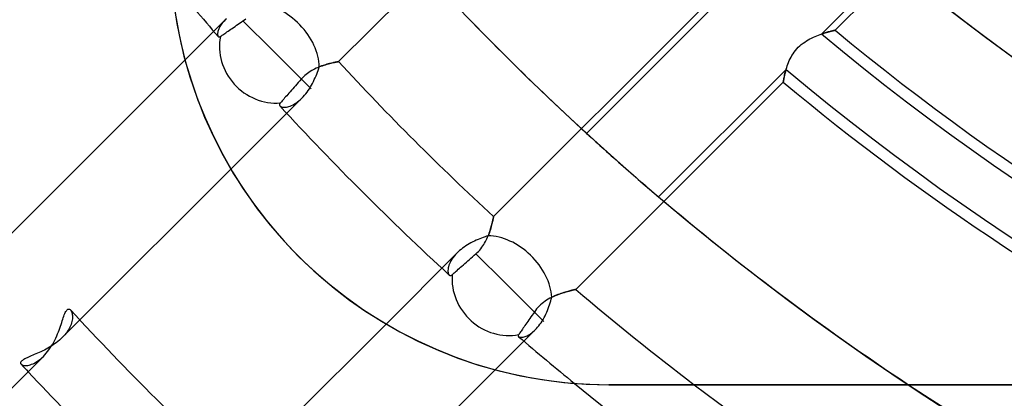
# Model space of a CAD drawing. Header units: millimetres. Extents: x -156 to 156, y -156 to 156.
# Tile 28 of 68: x -32 to -19, y -30 to -25. Entities that reach past the tile are written whole.
import ezdxf

# ---------------------------------------------------------------- set-up
doc = ezdxf.new("R2010")
doc.units = ezdxf.units.MM
doc.layers.add('MAIN-1', color=7, linetype='Continuous')

msp = doc.modelspace()

# ---------------------------------------------------------------- linework, layer by layer
at = {"layer": 'MAIN-1'}
for p, q in [((-27.697, -25.576), (-24.867, -22.745)), ((-21.089, -25.198), (-20.125, -24.233)), ((-20.904, -25.146), (-20.051, -24.294)), ((-29.948, -24.787), (-29.907, -25.053)), ((-22.745, -24.867), (-25.576, -27.697)), ((-22.563, -24.818), (-24.303, -26.559)), ((-29.247, -25.005), (-29.795, -25.553)), ((-29.289, -25.051), (-29.3, -25.067)), ((-29.276, -25.036), (-29.289, -25.051)), ((-29.262, -25.02), (-29.276, -25.036)), ((-29.247, -25.005), (-29.262, -25.02)), ((-29.229, -24.988), (-29.247, -25.005)), ((-29.071, -25.065), (-29.05, -25.05)), ((-29.05, -25.05), (-29.028, -25.034)), ((-29.028, -25.034), (-29.005, -25.018)), ((-29.005, -25.018), (-28.984, -25.004)), ((-29.005, -25.018), (-28.602, -25.42)), ((-28.984, -25.004), (-28.964, -24.988)), ((-29.907, -25.053), (-29.853, -25.318)), ((-29.349, -25.176), (-29.351, -25.187)), ((-29.347, -25.165), (-29.349, -25.176)), ((-29.343, -25.152), (-29.347, -25.165)), ((-29.339, -25.139), (-29.343, -25.152)), ((-29.333, -25.125), (-29.339, -25.139)), ((-29.327, -25.111), (-29.333, -25.125)), ((-29.319, -25.097), (-29.327, -25.111)), ((-29.31, -25.082), (-29.319, -25.097)), ((-29.3, -25.067), (-29.31, -25.082)), ((-29.252, -25.19), (-29.238, -25.18)), ((-29.238, -25.18), (-29.223, -25.169)), ((-29.223, -25.169), (-29.207, -25.159)), ((-29.207, -25.159), (-29.19, -25.147)), ((-29.19, -25.147), (-29.172, -25.134)), ((-29.172, -25.134), (-29.153, -25.121)), ((-29.153, -25.121), (-29.133, -25.107)), ((-29.133, -25.107), (-29.113, -25.093)), ((-29.113, -25.093), (-29.092, -25.079)), ((-29.092, -25.079), (-29.071, -25.065)), ((-21.063, -25.189), (-21.042, -25.183)), ((-21.041, -25.182), (-21.056, -25.187)), ((-21.042, -25.183), (-21.022, -25.177)), ((-21.026, -25.178), (-21.041, -25.182)), ((-21.012, -25.174), (-21.026, -25.178)), ((-21.022, -25.177), (-21.004, -25.171)), ((-20.998, -25.17), (-21.012, -25.174)), ((-21.004, -25.171), (-20.986, -25.167)), ((-20.985, -25.166), (-20.998, -25.17)), ((-20.986, -25.167), (-20.97, -25.162)), ((-20.973, -25.163), (-20.985, -25.166)), ((-20.961, -25.16), (-20.973, -25.163)), ((-20.97, -25.162), (-20.955, -25.159)), ((-20.951, -25.158), (-20.961, -25.16)), ((-20.955, -25.159), (-20.942, -25.155)), ((-20.941, -25.155), (-20.951, -25.158)), ((-20.942, -25.155), (-20.93, -25.153)), ((-20.933, -25.153), (-20.941, -25.155)), ((-20.925, -25.151), (-20.933, -25.153)), ((-20.93, -25.153), (-20.921, -25.15)), ((-20.919, -25.15), (-20.925, -25.151)), ((-20.921, -25.15), (-20.913, -25.148)), ((-20.913, -25.148), (-20.919, -25.15)), ((-20.909, -25.147), (-20.913, -25.148)), ((-20.913, -25.148), (-20.908, -25.147)), ((-20.906, -25.147), (-20.909, -25.147)), ((-20.908, -25.147), (-20.905, -25.146)), ((-20.904, -25.146), (-20.906, -25.147)), ((-20.905, -25.146), (-20.904, -25.146)), ((-20.904, -25.146), (-20.904, -25.146)), ((-29.853, -25.318), (-29.788, -25.582)), ((-29.351, -25.187), (-29.351, -25.198)), ((-29.351, -25.198), (-29.351, -25.207)), ((-29.351, -25.207), (-29.35, -25.215)), ((-29.35, -25.215), (-29.348, -25.222)), ((-29.348, -25.222), (-29.346, -25.228)), ((-29.346, -25.228), (-29.342, -25.233)), ((-29.342, -25.233), (-29.339, -25.236)), ((-29.339, -25.236), (-29.335, -25.238)), ((-29.335, -25.238), (-29.33, -25.239)), ((-29.33, -25.239), (-29.325, -25.239)), ((-29.325, -25.239), (-29.32, -25.237)), ((-29.32, -25.237), (-29.314, -25.233)), ((-29.314, -25.233), (-29.307, -25.228)), ((-29.307, -25.228), (-29.299, -25.222)), ((-29.299, -25.222), (-29.289, -25.216)), ((-29.289, -25.216), (-29.278, -25.208)), ((-29.278, -25.208), (-29.266, -25.199)), ((-29.266, -25.199), (-29.252, -25.19)), ((-21.343, -25.324), (-21.32, -25.308)), ((-21.32, -25.308), (-21.297, -25.292)), ((-21.297, -25.292), (-21.273, -25.278)), ((-21.273, -25.278), (-21.249, -25.265)), ((-21.249, -25.265), (-21.225, -25.253)), ((-21.225, -25.253), (-21.201, -25.241)), ((-21.201, -25.241), (-21.178, -25.231)), ((-21.178, -25.231), (-21.154, -25.221)), ((-21.154, -25.221), (-21.131, -25.212)), ((-21.131, -25.212), (-21.108, -25.204)), ((-21.108, -25.204), (-21.085, -25.196)), ((-21.072, -25.192), (-21.089, -25.198)), ((-21.085, -25.196), (-21.063, -25.189)), ((-21.056, -25.187), (-21.072, -25.192)), ((-28.602, -25.42), (-28.072, -25.951)), ((-21.479, -25.469), (-21.463, -25.446)), ((-21.463, -25.446), (-21.446, -25.423)), ((-21.446, -25.423), (-21.427, -25.401)), ((-21.427, -25.401), (-21.408, -25.38)), ((-21.408, -25.38), (-21.387, -25.361)), ((-21.387, -25.361), (-21.366, -25.342)), ((-21.366, -25.342), (-21.343, -25.324)), ((-29.795, -25.553), (-32.24, -27.998)), ((-29.788, -25.582), (-29.71, -25.844)), ((-27.782, -25.594), (-27.767, -25.59)), ((-27.764, -25.59), (-27.777, -25.593)), ((-27.767, -25.59), (-27.753, -25.587)), ((-27.752, -25.587), (-27.764, -25.59)), ((-27.753, -25.587), (-27.74, -25.585)), ((-27.741, -25.585), (-27.752, -25.587)), ((-27.731, -25.583), (-27.741, -25.585)), ((-27.74, -25.585), (-27.729, -25.582)), ((-27.722, -25.581), (-27.731, -25.583)), ((-27.729, -25.582), (-27.72, -25.58)), ((-27.715, -25.579), (-27.722, -25.581)), ((-27.72, -25.58), (-27.712, -25.579)), ((-27.709, -25.578), (-27.715, -25.579)), ((-27.712, -25.579), (-27.706, -25.578)), ((-27.704, -25.577), (-27.709, -25.578)), ((-27.706, -25.578), (-27.701, -25.577)), ((-27.7, -25.577), (-27.704, -25.577)), ((-27.701, -25.577), (-27.698, -25.576)), ((-27.698, -25.576), (-27.7, -25.577)), ((-27.698, -25.576), (-27.697, -25.576)), ((-27.697, -25.576), (-27.698, -25.576)), ((-21.55, -25.611), (-21.541, -25.587)), ((-21.541, -25.587), (-21.531, -25.563)), ((-21.531, -25.563), (-21.519, -25.54)), ((-21.519, -25.54), (-21.507, -25.516)), ((-21.507, -25.516), (-21.494, -25.492)), ((-21.494, -25.492), (-21.479, -25.469)), ((-28.102, -25.724), (-28.121, -25.737)), ((-28.083, -25.711), (-28.102, -25.724)), ((-28.063, -25.699), (-28.083, -25.711)), ((-28.044, -25.688), (-28.063, -25.699)), ((-28.024, -25.678), (-28.044, -25.688)), ((-28.005, -25.668), (-28.024, -25.678)), ((-27.985, -25.659), (-28.005, -25.668)), ((-27.995, -25.746), (-27.986, -25.721)), ((-27.986, -25.721), (-27.977, -25.696)), ((-27.966, -25.651), (-27.985, -25.659)), ((-27.977, -25.696), (-27.968, -25.672)), ((-27.968, -25.672), (-27.96, -25.649)), ((-27.947, -25.643), (-27.966, -25.651)), ((-27.96, -25.649), (-27.938, -25.64)), ((-27.928, -25.636), (-27.947, -25.643)), ((-27.938, -25.64), (-27.916, -25.632)), ((-27.909, -25.63), (-27.928, -25.636)), ((-27.916, -25.632), (-27.894, -25.625)), ((-27.891, -25.624), (-27.909, -25.63)), ((-27.894, -25.625), (-27.874, -25.618)), ((-27.873, -25.618), (-27.891, -25.624)), ((-27.874, -25.618), (-27.853, -25.612)), ((-27.855, -25.613), (-27.873, -25.618)), ((-27.838, -25.608), (-27.855, -25.613)), ((-27.853, -25.612), (-27.834, -25.607)), ((-27.822, -25.604), (-27.838, -25.608)), ((-27.834, -25.607), (-27.816, -25.602)), ((-27.806, -25.6), (-27.822, -25.604)), ((-27.816, -25.602), (-27.798, -25.598)), ((-27.791, -25.596), (-27.806, -25.6)), ((-27.798, -25.598), (-27.782, -25.594)), ((-27.777, -25.593), (-27.791, -25.596)), ((-23.319, -27.427), (-21.574, -25.683)), ((-21.59, -25.741), (-21.585, -25.721)), ((-21.583, -25.714), (-21.587, -25.729)), ((-21.585, -25.721), (-21.579, -25.701)), ((-21.579, -25.699), (-21.583, -25.714)), ((-21.579, -25.701), (-21.573, -25.679)), ((-21.574, -25.683), (-21.579, -25.699)), ((-21.573, -25.679), (-21.566, -25.657)), ((-21.566, -25.657), (-21.559, -25.634)), ((-21.559, -25.634), (-21.55, -25.611)), ((-29.71, -25.844), (-29.62, -26.102)), ((-28.226, -25.84), (-28.247, -25.863)), ((-28.206, -25.817), (-28.226, -25.84)), ((-28.19, -25.799), (-28.206, -25.817)), ((-28.174, -25.783), (-28.19, -25.799)), ((-28.157, -25.767), (-28.174, -25.783)), ((-28.139, -25.752), (-28.157, -25.767)), ((-28.121, -25.737), (-28.139, -25.752)), ((-28.053, -25.874), (-28.04, -25.848)), ((-28.04, -25.848), (-28.028, -25.823)), ((-28.028, -25.823), (-28.016, -25.797)), ((-28.016, -25.797), (-28.005, -25.771)), ((-28.005, -25.771), (-27.995, -25.746)), ((-24.452, -28.695), (-21.614, -25.856)), ((-21.614, -25.856), (-21.613, -25.855)), ((-21.613, -25.856), (-21.614, -25.856)), ((-21.613, -25.852), (-21.612, -25.847)), ((-21.612, -25.847), (-21.613, -25.851)), ((-21.613, -25.851), (-21.613, -25.854)), ((-21.613, -25.855), (-21.613, -25.852)), ((-21.613, -25.854), (-21.613, -25.856)), ((-21.612, -25.847), (-21.611, -25.84)), ((-21.611, -25.843), (-21.612, -25.847)), ((-21.611, -25.84), (-21.609, -25.831)), ((-21.61, -25.837), (-21.611, -25.843)), ((-21.609, -25.83), (-21.61, -25.837)), ((-21.609, -25.831), (-21.607, -25.82)), ((-21.607, -25.822), (-21.609, -25.83)), ((-21.607, -25.82), (-21.604, -25.807)), ((-21.606, -25.813), (-21.607, -25.822)), ((-21.604, -25.803), (-21.606, -25.813)), ((-21.604, -25.807), (-21.602, -25.793)), ((-21.602, -25.793), (-21.604, -25.803)), ((-21.602, -25.793), (-21.598, -25.777)), ((-21.599, -25.781), (-21.602, -25.793)), ((-21.596, -25.769), (-21.599, -25.781)), ((-21.598, -25.777), (-21.594, -25.76)), ((-21.594, -25.756), (-21.596, -25.769)), ((-21.594, -25.76), (-21.59, -25.741)), ((-21.59, -25.743), (-21.594, -25.756)), ((-21.587, -25.729), (-21.59, -25.743)), ((-28.358, -25.989), (-28.375, -26.008)), ((-28.34, -25.969), (-28.358, -25.989)), ((-28.322, -25.948), (-28.34, -25.969)), ((-28.304, -25.928), (-28.322, -25.948)), ((-28.286, -25.907), (-28.304, -25.928)), ((-28.267, -25.885), (-28.286, -25.907)), ((-28.247, -25.863), (-28.267, -25.885)), ((-28.145, -26.016), (-28.128, -25.994)), ((-28.128, -25.994), (-28.112, -25.971)), ((-28.112, -25.971), (-28.096, -25.948)), ((-28.096, -25.948), (-28.081, -25.923)), ((-28.081, -25.923), (-28.067, -25.899)), ((-28.067, -25.899), (-28.053, -25.874)), ((-29.62, -26.102), (-29.518, -26.357)), ((-29.169, -27.047), (-28.198, -26.077)), ((-28.479, -26.126), (-28.487, -26.135)), ((-28.469, -26.115), (-28.479, -26.126)), ((-28.458, -26.102), (-28.469, -26.115)), ((-28.446, -26.089), (-28.458, -26.102)), ((-28.434, -26.074), (-28.446, -26.089)), ((-28.42, -26.059), (-28.434, -26.074)), ((-28.406, -26.044), (-28.42, -26.059)), ((-28.391, -26.027), (-28.406, -26.044)), ((-28.375, -26.008), (-28.391, -26.027)), ((-28.279, -26.143), (-28.258, -26.129)), ((-28.258, -26.129), (-28.238, -26.113)), ((-28.238, -26.113), (-28.218, -26.096)), ((-28.218, -26.096), (-28.198, -26.077)), ((-28.198, -26.077), (-28.18, -26.057)), ((-28.18, -26.057), (-28.162, -26.037)), ((-28.162, -26.037), (-28.145, -26.016)), ((-28.503, -26.156), (-28.505, -26.16)), ((-28.505, -26.16), (-28.505, -26.164)), ((-28.505, -26.164), (-28.505, -26.168)), ((-28.505, -26.168), (-28.505, -26.172)), ((-28.505, -26.172), (-28.503, -26.176)), ((-28.501, -26.152), (-28.503, -26.156)), ((-28.503, -26.176), (-28.501, -26.179)), ((-28.498, -26.147), (-28.501, -26.152)), ((-28.501, -26.179), (-28.499, -26.182)), ((-28.499, -26.182), (-28.493, -26.188)), ((-28.494, -26.143), (-28.498, -26.147)), ((-28.487, -26.135), (-28.494, -26.143)), ((-28.493, -26.188), (-28.485, -26.192)), ((-28.485, -26.192), (-28.476, -26.196)), ((-28.476, -26.196), (-28.465, -26.198)), ((-28.465, -26.198), (-28.453, -26.2)), ((-28.453, -26.2), (-28.439, -26.201)), ((-28.439, -26.201), (-28.425, -26.2)), ((-28.425, -26.2), (-28.409, -26.198)), ((-28.409, -26.198), (-28.392, -26.195)), ((-28.392, -26.195), (-28.375, -26.19)), ((-28.375, -26.19), (-28.357, -26.184)), ((-28.357, -26.184), (-28.338, -26.176)), ((-28.338, -26.176), (-28.318, -26.167)), ((-28.318, -26.167), (-28.299, -26.156)), ((-28.299, -26.156), (-28.279, -26.143)), ((-29.518, -26.357), (-29.404, -26.606)), ((-29.404, -26.606), (-29.28, -26.85)), ((-24.303, -26.559), (-24.286, -26.575)), ((-24.286, -26.575), (-24.266, -26.592)), ((-24.266, -26.592), (-24.246, -26.611)), ((-24.246, -26.611), (-24.224, -26.631)), ((-24.224, -26.631), (-24.201, -26.652)), ((-24.201, -26.652), (-24.176, -26.674)), ((-24.176, -26.674), (-24.15, -26.698)), ((-24.15, -26.698), (-24.122, -26.723)), ((-24.122, -26.723), (-24.093, -26.749)), ((-24.093, -26.749), (-24.063, -26.777)), ((-24.063, -26.777), (-24.031, -26.805)), ((-29.28, -26.85), (-29.145, -27.087)), ((-24.031, -26.805), (-23.999, -26.834)), ((-23.999, -26.834), (-23.966, -26.864)), ((-23.966, -26.864), (-23.932, -26.893)), ((-23.932, -26.893), (-23.898, -26.923)), ((-23.898, -26.923), (-23.865, -26.953)), ((-31.235, -29.114), (-29.169, -27.047)), ((-23.865, -26.953), (-23.831, -26.983)), ((-23.831, -26.983), (-23.798, -27.012)), ((-23.798, -27.012), (-23.765, -27.041)), ((-23.765, -27.041), (-23.731, -27.071)), ((-23.731, -27.071), (-23.697, -27.101)), ((-29.145, -27.087), (-29, -27.316)), ((-23.697, -27.101), (-23.663, -27.13)), ((-23.663, -27.13), (-23.63, -27.159)), ((-23.63, -27.159), (-23.597, -27.188)), ((-23.597, -27.188), (-23.565, -27.216)), ((-29, -27.316), (-28.846, -27.538)), ((-23.565, -27.216), (-23.534, -27.242)), ((-23.534, -27.242), (-23.504, -27.268)), ((-23.504, -27.268), (-23.476, -27.293)), ((-23.476, -27.293), (-23.449, -27.316)), ((-23.449, -27.316), (-23.424, -27.337)), ((-23.424, -27.337), (-23.4, -27.358)), ((-23.4, -27.358), (-23.378, -27.377)), ((-23.378, -27.377), (-23.357, -27.395)), ((-23.357, -27.395), (-23.337, -27.412)), ((-23.337, -27.412), (-23.319, -27.427)), ((-28.846, -27.538), (-28.683, -27.75)), ((-25.587, -27.75), (-25.584, -27.74)), ((-25.585, -27.741), (-25.587, -27.753)), ((-25.582, -27.729), (-25.585, -27.741)), ((-25.584, -27.74), (-25.583, -27.73)), ((-25.583, -27.73), (-25.581, -27.722)), ((-25.58, -27.72), (-25.582, -27.729)), ((-25.581, -27.722), (-25.579, -27.714)), ((-25.579, -27.712), (-25.58, -27.72)), ((-25.578, -27.706), (-25.579, -27.712)), ((-25.579, -27.714), (-25.578, -27.708)), ((-25.577, -27.701), (-25.578, -27.706)), ((-25.578, -27.708), (-25.577, -27.704)), ((-25.576, -27.698), (-25.577, -27.701)), ((-25.577, -27.7), (-25.576, -27.698)), ((-25.577, -27.704), (-25.577, -27.7)), ((-25.576, -27.697), (-25.576, -27.698)), ((-25.576, -27.698), (-25.576, -27.697)), ((-28.683, -27.75), (-28.513, -27.954)), ((-25.619, -27.875), (-25.625, -27.896)), ((-25.622, -27.886), (-25.617, -27.868)), ((-25.613, -27.855), (-25.619, -27.875)), ((-25.617, -27.868), (-25.612, -27.851)), ((-25.607, -27.835), (-25.613, -27.855)), ((-25.612, -27.851), (-25.607, -27.834)), ((-25.602, -27.817), (-25.607, -27.835)), ((-25.607, -27.834), (-25.603, -27.818)), ((-25.603, -27.818), (-25.599, -27.803)), ((-25.598, -27.799), (-25.602, -27.817)), ((-25.599, -27.803), (-25.595, -27.788)), ((-25.594, -27.783), (-25.598, -27.799)), ((-25.595, -27.788), (-25.592, -27.775)), ((-25.59, -27.767), (-25.594, -27.783)), ((-25.592, -27.775), (-25.589, -27.762)), ((-25.587, -27.753), (-25.59, -27.767)), ((-25.589, -27.762), (-25.587, -27.75)), ((-28.513, -27.954), (-28.336, -28.147)), ((-25.788, -28.012), (-25.812, -28.023)), ((-25.764, -28.002), (-25.788, -28.012)), ((-25.74, -27.993), (-25.764, -28.002)), ((-25.717, -27.984), (-25.74, -27.993)), ((-25.693, -27.976), (-25.717, -27.984)), ((-25.671, -27.968), (-25.693, -27.976)), ((-25.676, -28.021), (-25.667, -28.001)), ((-25.649, -27.96), (-25.671, -27.968)), ((-25.667, -28.001), (-25.658, -27.982)), ((-25.658, -27.982), (-25.649, -27.962)), ((-25.64, -27.938), (-25.649, -27.96)), ((-25.649, -27.962), (-25.642, -27.942)), ((-25.642, -27.942), (-25.635, -27.923)), ((-25.632, -27.917), (-25.64, -27.938)), ((-25.635, -27.923), (-25.628, -27.904)), ((-25.625, -27.896), (-25.632, -27.917)), ((-25.628, -27.904), (-25.622, -27.886)), ((-28.336, -28.147), (-28.153, -28.33)), ((-26.02, -28.147), (-26.04, -28.164)), ((-25.999, -28.131), (-26.02, -28.147)), ((-25.977, -28.115), (-25.999, -28.131)), ((-25.955, -28.1), (-25.977, -28.115)), ((-25.932, -28.086), (-25.955, -28.1)), ((-25.908, -28.072), (-25.932, -28.086)), ((-25.885, -28.059), (-25.908, -28.072)), ((-25.861, -28.046), (-25.885, -28.059)), ((-25.836, -28.034), (-25.861, -28.046)), ((-25.812, -28.023), (-25.836, -28.034)), ((-25.766, -28.156), (-25.751, -28.138)), ((-25.751, -28.138), (-25.736, -28.119)), ((-25.736, -28.119), (-25.723, -28.1)), ((-25.723, -28.1), (-25.71, -28.081)), ((-25.71, -28.081), (-25.698, -28.061)), ((-25.698, -28.061), (-25.687, -28.041)), ((-25.687, -28.041), (-25.676, -28.021)), ((-26.077, -28.198), (-27.047, -29.169)), ((-26.146, -28.283), (-26.159, -28.304)), ((-26.132, -28.262), (-26.146, -28.283)), ((-26.115, -28.24), (-26.132, -28.262)), ((-26.097, -28.219), (-26.115, -28.24)), ((-26.077, -28.198), (-26.097, -28.219)), ((-26.059, -28.181), (-26.077, -28.198)), ((-26.04, -28.164), (-26.059, -28.181)), ((-25.907, -28.286), (-25.885, -28.267)), ((-25.885, -28.267), (-25.863, -28.247)), ((-25.863, -28.247), (-25.84, -28.226)), ((-25.84, -28.226), (-25.817, -28.206)), ((-25.817, -28.206), (-25.799, -28.19)), ((-25.817, -28.206), (-25.42, -28.602)), ((-25.799, -28.19), (-25.782, -28.174)), ((-25.782, -28.174), (-25.766, -28.156)), ((-28.153, -28.33), (-27.96, -28.507)), ((-26.199, -28.419), (-26.201, -28.434)), ((-26.197, -28.402), (-26.199, -28.419)), ((-26.193, -28.384), (-26.197, -28.402)), ((-26.187, -28.365), (-26.193, -28.384)), ((-26.18, -28.345), (-26.187, -28.365)), ((-26.17, -28.325), (-26.18, -28.345)), ((-26.159, -28.304), (-26.17, -28.325)), ((-26.059, -28.42), (-26.044, -28.406)), ((-26.044, -28.406), (-26.027, -28.391)), ((-26.027, -28.391), (-26.008, -28.375)), ((-26.008, -28.375), (-25.989, -28.358)), ((-25.989, -28.358), (-25.969, -28.34)), ((-25.969, -28.34), (-25.948, -28.322)), ((-25.948, -28.322), (-25.928, -28.304)), ((-25.928, -28.304), (-25.907, -28.286)), ((-27.96, -28.507), (-27.757, -28.678)), ((-26.201, -28.434), (-26.2, -28.449)), ((-26.2, -28.449), (-26.199, -28.462)), ((-26.199, -28.462), (-26.196, -28.474)), ((-26.196, -28.474), (-26.192, -28.484)), ((-26.192, -28.484), (-26.188, -28.492)), ((-26.188, -28.492), (-26.182, -28.499)), ((-26.182, -28.499), (-26.179, -28.501)), ((-26.179, -28.501), (-26.176, -28.503)), ((-26.176, -28.503), (-26.172, -28.505)), ((-26.172, -28.505), (-26.168, -28.505)), ((-26.168, -28.505), (-26.164, -28.505)), ((-26.164, -28.505), (-26.16, -28.505)), ((-26.16, -28.505), (-26.156, -28.503)), ((-26.156, -28.503), (-26.152, -28.501)), ((-26.152, -28.501), (-26.147, -28.498)), ((-26.147, -28.498), (-26.143, -28.494)), ((-26.143, -28.494), (-26.135, -28.487)), ((-26.135, -28.487), (-26.126, -28.479)), ((-26.126, -28.479), (-26.115, -28.469)), ((-26.115, -28.469), (-26.102, -28.458)), ((-26.102, -28.458), (-26.089, -28.446)), ((-26.089, -28.446), (-26.074, -28.434)), ((-26.074, -28.434), (-26.059, -28.42)), ((-27.757, -28.678), (-27.545, -28.841)), ((-25.42, -28.602), (-24.89, -29.133)), ((-24.806, -28.817), (-24.828, -28.83)), ((-24.784, -28.806), (-24.806, -28.817)), ((-24.786, -28.828), (-24.779, -28.803)), ((-24.762, -28.795), (-24.784, -28.806)), ((-24.779, -28.803), (-24.754, -28.791)), ((-24.74, -28.785), (-24.762, -28.795)), ((-24.754, -28.791), (-24.728, -28.78)), ((-24.719, -28.776), (-24.74, -28.785)), ((-24.728, -28.78), (-24.703, -28.769)), ((-24.697, -28.767), (-24.719, -28.776)), ((-24.703, -28.769), (-24.678, -28.76)), ((-24.676, -28.759), (-24.697, -28.767)), ((-24.678, -28.76), (-24.654, -28.751)), ((-24.656, -28.752), (-24.676, -28.759)), ((-24.636, -28.745), (-24.656, -28.752)), ((-24.654, -28.751), (-24.63, -28.743)), ((-24.616, -28.739), (-24.636, -28.745)), ((-24.63, -28.743), (-24.607, -28.736)), ((-24.597, -28.733), (-24.616, -28.739)), ((-24.607, -28.736), (-24.585, -28.729)), ((-24.579, -28.727), (-24.597, -28.733)), ((-24.585, -28.729), (-24.564, -28.723)), ((-24.562, -28.722), (-24.579, -28.727)), ((-24.564, -28.723), (-24.544, -28.718)), ((-24.546, -28.718), (-24.562, -28.722)), ((-24.531, -28.714), (-24.546, -28.718)), ((-24.544, -28.718), (-24.526, -28.713)), ((-24.517, -28.71), (-24.531, -28.714)), ((-24.526, -28.713), (-24.51, -28.708)), ((-24.504, -28.707), (-24.517, -28.71)), ((-24.51, -28.708), (-24.495, -28.705)), ((-24.492, -28.704), (-24.504, -28.707)), ((-24.495, -28.705), (-24.482, -28.702)), ((-24.482, -28.702), (-24.492, -28.704)), ((-24.482, -28.702), (-24.472, -28.699)), ((-24.473, -28.7), (-24.482, -28.702)), ((-24.465, -28.698), (-24.473, -28.7)), ((-24.472, -28.699), (-24.463, -28.697)), ((-24.46, -28.696), (-24.465, -28.698)), ((-24.463, -28.697), (-24.457, -28.696)), ((-24.455, -28.695), (-24.46, -28.696)), ((-24.457, -28.696), (-24.453, -28.695)), ((-24.453, -28.695), (-24.455, -28.695)), ((-24.453, -28.695), (-24.452, -28.695)), ((-24.452, -28.695), (-24.453, -28.695)), ((-27.545, -28.841), (-27.323, -28.996)), ((-24.97, -28.943), (-24.987, -28.963)), ((-24.952, -28.924), (-24.97, -28.943)), ((-24.933, -28.906), (-24.952, -28.924)), ((-24.913, -28.889), (-24.933, -28.906)), ((-24.892, -28.873), (-24.913, -28.889)), ((-24.871, -28.857), (-24.892, -28.873)), ((-24.85, -28.843), (-24.871, -28.857)), ((-24.828, -28.83), (-24.85, -28.843)), ((-24.838, -28.982), (-24.828, -28.956)), ((-24.828, -28.956), (-24.818, -28.93)), ((-24.818, -28.93), (-24.809, -28.905)), ((-24.809, -28.905), (-24.801, -28.879)), ((-24.801, -28.879), (-24.793, -28.853)), ((-24.793, -28.853), (-24.786, -28.828)), ((-31.469, -29.104), (-31.462, -29.083)), ((-31.462, -29.083), (-31.455, -29.063)), ((-31.455, -29.063), (-31.448, -29.044)), ((-31.448, -29.044), (-31.441, -29.027)), ((-31.441, -29.027), (-31.434, -29.012)), ((-31.434, -29.012), (-31.427, -28.999)), ((-31.427, -28.999), (-31.42, -28.988)), ((-31.42, -28.988), (-31.413, -28.978)), ((-31.413, -28.978), (-31.406, -28.971)), ((-31.406, -28.971), (-31.398, -28.967)), ((-31.398, -28.967), (-31.391, -28.964)), ((-31.391, -28.964), (-31.384, -28.964)), ((-31.384, -28.964), (-31.377, -28.966)), ((-31.377, -28.966), (-31.37, -28.97)), ((-31.37, -28.97), (-31.364, -28.976)), ((-31.364, -28.976), (-31.358, -28.983)), ((-31.358, -28.983), (-31.353, -28.992)), ((-31.353, -28.992), (-31.348, -29.002)), ((-31.348, -29.002), (-31.344, -29.012)), ((-31.344, -29.012), (-31.341, -29.024)), ((-31.341, -29.024), (-31.339, -29.037)), ((-31.339, -29.037), (-31.337, -29.052)), ((-31.337, -29.083), (-31.338, -29.099)), ((-31.337, -29.052), (-31.336, -29.067)), ((-31.336, -29.067), (-31.337, -29.083)), ((-27.323, -28.996), (-27.093, -29.141)), ((-25.079, -29.092), (-25.093, -29.113)), ((-25.065, -29.071), (-25.079, -29.092)), ((-25.05, -29.05), (-25.065, -29.071)), ((-25.034, -29.028), (-25.05, -29.05)), ((-25.018, -29.005), (-25.034, -29.028)), ((-25.003, -28.983), (-25.018, -29.005)), ((-24.987, -28.963), (-25.003, -28.983)), ((-24.898, -29.106), (-24.885, -29.082)), ((-24.885, -29.082), (-24.872, -29.058)), ((-24.872, -29.058), (-24.86, -29.033)), ((-24.86, -29.033), (-24.849, -29.008)), ((-24.849, -29.008), (-24.838, -28.982)), ((-31.519, -29.251), (-31.509, -29.224)), ((-31.509, -29.224), (-31.5, -29.198)), ((-31.5, -29.198), (-31.492, -29.174)), ((-31.492, -29.174), (-31.484, -29.149)), ((-31.484, -29.149), (-31.476, -29.126)), ((-31.477, -29.355), (-31.235, -29.114)), ((-31.476, -29.126), (-31.469, -29.104)), ((-31.373, -29.213), (-31.383, -29.234)), ((-31.363, -29.193), (-31.373, -29.213)), ((-31.356, -29.174), (-31.363, -29.193)), ((-31.349, -29.154), (-31.356, -29.174)), ((-31.344, -29.135), (-31.349, -29.154)), ((-31.34, -29.117), (-31.344, -29.135)), ((-31.338, -29.099), (-31.34, -29.117)), ((-27.047, -29.169), (-29.114, -31.235)), ((-27.093, -29.141), (-26.856, -29.276)), ((-25.169, -29.223), (-25.18, -29.238)), ((-25.159, -29.207), (-25.169, -29.223)), ((-25.147, -29.19), (-25.159, -29.207)), ((-25.134, -29.172), (-25.147, -29.19)), ((-25.121, -29.153), (-25.134, -29.172)), ((-25.107, -29.133), (-25.121, -29.153)), ((-25.093, -29.113), (-25.107, -29.133)), ((-24.989, -29.231), (-24.973, -29.212)), ((-24.973, -29.212), (-24.957, -29.193)), ((-24.957, -29.193), (-24.941, -29.173)), ((-24.941, -29.173), (-24.927, -29.151)), ((-24.927, -29.151), (-24.912, -29.129)), ((-24.912, -29.129), (-24.898, -29.106)), ((-31.578, -29.389), (-31.565, -29.361)), ((-31.565, -29.361), (-31.552, -29.333)), ((-31.552, -29.333), (-31.54, -29.305)), ((-31.54, -29.305), (-31.529, -29.278)), ((-31.529, -29.278), (-31.519, -29.251)), ((-31.477, -29.355), (-31.496, -29.374)), ((-31.458, -29.336), (-31.477, -29.355)), ((-31.44, -29.316), (-31.458, -29.336)), ((-31.424, -29.295), (-31.44, -29.316)), ((-31.409, -29.275), (-31.424, -29.295)), ((-31.395, -29.254), (-31.409, -29.275)), ((-31.383, -29.234), (-31.395, -29.254)), ((-26.856, -29.276), (-26.612, -29.401)), ((-25.553, -29.795), (-25.005, -29.247)), ((-25.238, -29.324), (-25.239, -29.328)), ((-25.239, -29.328), (-25.239, -29.332)), ((-25.239, -29.332), (-25.238, -29.336)), ((-25.236, -29.319), (-25.238, -29.324)), ((-25.238, -29.336), (-25.236, -29.339)), ((-25.233, -29.314), (-25.236, -29.319)), ((-25.236, -29.339), (-25.233, -29.342)), ((-25.228, -29.307), (-25.233, -29.314)), ((-25.233, -29.342), (-25.228, -29.346)), ((-25.222, -29.299), (-25.228, -29.307)), ((-25.228, -29.346), (-25.222, -29.349)), ((-25.216, -29.289), (-25.222, -29.299)), ((-25.222, -29.349), (-25.214, -29.35)), ((-25.208, -29.278), (-25.216, -29.289)), ((-25.214, -29.35), (-25.205, -29.351)), ((-25.199, -29.266), (-25.208, -29.278)), ((-25.205, -29.351), (-25.195, -29.351)), ((-25.19, -29.252), (-25.199, -29.266)), ((-25.195, -29.351), (-25.184, -29.35)), ((-25.18, -29.238), (-25.19, -29.252)), ((-25.184, -29.35), (-25.172, -29.349)), ((-25.172, -29.349), (-25.159, -29.345)), ((-25.159, -29.345), (-25.146, -29.341)), ((-25.146, -29.341), (-25.132, -29.336)), ((-25.132, -29.336), (-25.117, -29.329)), ((-25.117, -29.329), (-25.102, -29.322)), ((-25.102, -29.322), (-25.086, -29.313)), ((-25.086, -29.313), (-25.07, -29.302)), ((-25.07, -29.302), (-25.054, -29.291)), ((-25.054, -29.291), (-25.037, -29.277)), ((-25.037, -29.277), (-25.021, -29.263)), ((-25.021, -29.263), (-25.005, -29.247)), ((-25.005, -29.247), (-24.989, -29.231)), ((-31.649, -29.486), (-31.673, -29.5)), ((-31.658, -29.522), (-31.64, -29.497)), ((-31.626, -29.472), (-31.649, -29.486)), ((-31.64, -29.497), (-31.623, -29.47)), ((-31.603, -29.457), (-31.626, -29.472)), ((-31.623, -29.47), (-31.607, -29.444)), ((-31.607, -29.444), (-31.592, -29.416)), ((-31.58, -29.442), (-31.603, -29.457)), ((-31.592, -29.416), (-31.578, -29.389)), ((-31.558, -29.425), (-31.58, -29.442)), ((-31.536, -29.409), (-31.558, -29.425)), ((-31.516, -29.391), (-31.536, -29.409)), ((-31.496, -29.374), (-31.516, -29.391)), ((-26.612, -29.401), (-26.363, -29.515)), ((-34.773, -32.652), (-31.734, -29.612)), ((-31.956, -29.63), (-31.972, -29.638)), ((-31.938, -29.622), (-31.956, -29.63)), ((-31.92, -29.614), (-31.938, -29.622)), ((-31.9, -29.606), (-31.92, -29.614)), ((-31.88, -29.597), (-31.9, -29.606)), ((-31.859, -29.588), (-31.88, -29.597)), ((-31.837, -29.579), (-31.859, -29.588)), ((-31.814, -29.569), (-31.837, -29.579)), ((-31.791, -29.559), (-31.814, -29.569)), ((-31.768, -29.548), (-31.791, -29.559)), ((-31.744, -29.537), (-31.768, -29.548)), ((-31.754, -29.632), (-31.734, -29.612)), ((-31.721, -29.525), (-31.744, -29.537)), ((-31.734, -29.612), (-31.714, -29.592)), ((-31.697, -29.513), (-31.721, -29.525)), ((-31.714, -29.592), (-31.695, -29.57)), ((-31.673, -29.5), (-31.697, -29.513)), ((-31.695, -29.57), (-31.676, -29.546)), ((-31.676, -29.546), (-31.658, -29.522)), ((-26.363, -29.515), (-26.108, -29.618)), ((-26.108, -29.618), (-25.849, -29.708)), ((-32.045, -29.695), (-32.046, -29.702)), ((-32.046, -29.702), (-32.045, -29.708)), ((-32.042, -29.688), (-32.045, -29.695)), ((-32.045, -29.708), (-32.043, -29.714)), ((-32.043, -29.714), (-32.039, -29.719)), ((-32.037, -29.682), (-32.042, -29.688)), ((-32.039, -29.719), (-32.033, -29.724)), ((-32.03, -29.674), (-32.037, -29.682)), ((-32.033, -29.724), (-32.025, -29.729)), ((-32.022, -29.667), (-32.03, -29.674)), ((-32.025, -29.729), (-32.015, -29.732)), ((-32.012, -29.66), (-32.022, -29.667)), ((-32.015, -29.732), (-32.004, -29.735)), ((-32, -29.653), (-32.012, -29.66)), ((-32.004, -29.735), (-31.992, -29.737)), ((-31.987, -29.645), (-32, -29.653)), ((-31.992, -29.737), (-31.978, -29.737)), ((-31.972, -29.638), (-31.987, -29.645)), ((-31.978, -29.737), (-31.963, -29.737)), ((-31.963, -29.737), (-31.948, -29.735)), ((-31.948, -29.735), (-31.931, -29.732)), ((-31.931, -29.732), (-31.913, -29.727)), ((-31.913, -29.727), (-31.895, -29.721)), ((-31.895, -29.721), (-31.876, -29.713)), ((-31.876, -29.713), (-31.856, -29.704)), ((-31.856, -29.704), (-31.836, -29.693)), ((-31.836, -29.693), (-31.816, -29.68)), ((-31.816, -29.68), (-31.795, -29.666)), ((-31.795, -29.666), (-31.775, -29.65)), ((-31.775, -29.65), (-31.754, -29.632)), ((-25.849, -29.708), (-25.586, -29.786)), ((-27.998, -32.24), (-25.553, -29.795)), ((-25.586, -29.786), (-25.322, -29.853)), ((-25.322, -29.853), (-25.056, -29.906)), ((-25.056, -29.906), (-24.79, -29.948)), ((-24.79, -29.948), (-24.524, -29.977)), ((-24.524, -29.977), (-24.261, -29.994)), ((-24.261, -29.994), (-24, -30)), ((-24, -30), (-24, -30)), ((-24, -30), (24, -30)), ((24, -30), (-24, -30))]:
    msp.add_line(p, q, dxfattribs=at)
for centre, radius, start, end in [((0, 0), 101, 89.99998, 270.00002), ((0, 0), 100, 89.99998, 270.00002), ((0, 0), 30.5, 90, 270), ((0, 0), 105, 179.99998, 0), ((0, 0), 101, 179.99998, 270.00002), ((0, 0), 100, 179.99998, 270.00002), ((0, 0), 36, 180, 0), ((0, 0), 31.5, 180, 0), ((0, 0), 31.5, 180, 270), ((0, 0), 30.5, 190.3889, 259.6111), ((0, 0), 31.5, 197.7528, 252.2472), ((-24, -24), 6, 180, 270), ((0, 0), 31.5, 230.2918, 309.7082), ((0, 0), 36, 222.461, 227.539), ((0, 0), 38.7, 219.2209, 220.694), ((0, 0), 32.7, 230.2639, 246.5534), ((0, 0), 32.858, 230.0725, 309.9275), ((0, 0), 37.7, 222.7197, 227.2803), ((0, 0), 33.542, 229.9688, 310.0311), ((0, 0), 33.7, 230.1073, 242.8993), ((0, 0), 38.7, 222.5743, 227.4257), ((0, 0), 36, 229.6288, 236.4427), ((0, 0), 37.7, 229.5642, 232.7267), ((0, 0), 42.7, 222.7342, 227.2658), ((0, 0), 38.7, 229.3061, 230.7791), ((0, 0), 43.7, 222.8486, 223.0329), ((0, 0), 43.7, 223.0329, 226.967), ((0, 0), 38.7, 230.7791, 309.2209), ((0, 0), 37.7, 232.7267, 307.2733), ((0, 0), 36, 236.4427, 303.5573)]:
    msp.add_arc(centre, radius, start, end, dxfattribs=at)
for centre, ratio, start_param, end_param in [((-28.602, -25.42), 0.682961, 0.608291, 2.487848), ((-28.602, -25.42), 0.931457, -2.58212, -0.671325), ((-25.42, -28.602), 0.682961, 0.653744, 2.533302), ((-25.42, -28.602), 0.931457, -2.470268, -0.559472)]:
    msp.add_ellipse(centre, major_axis=(0.53, -0.53), ratio=ratio, start_param=start_param, end_param=end_param, dxfattribs=at)

doc.saveas('drawing.dxf')
